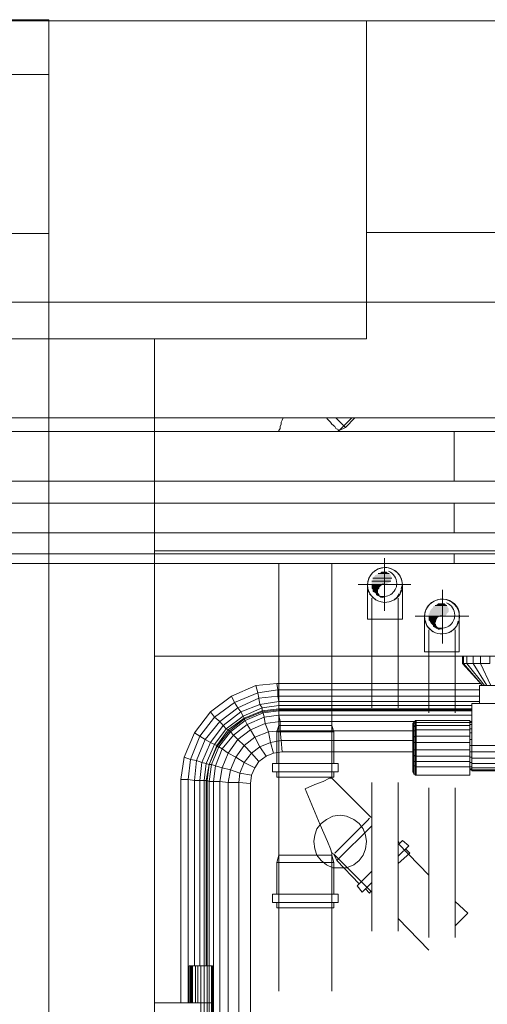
# Model space of a CAD drawing. Header units: millimetres. Extents: x 352 to 350573, y -22 to 37733.
# Tile 167 of 214: x 103922 to 104803, y 20803 to 22662. Entities that reach past the tile are written whole.
import ezdxf

# ---------------------------------------------------------------- set-up
doc = ezdxf.new("R2010")
doc.units = ezdxf.units.MM
for name, color, linetype, true_color in [('PDF$_83$-$Floor$Plan$-$В_Этаж$02_Сводный$A-DETL-MBND', 7, 'Continuous', 0xdd3700), ('PDF$_83$-$Floor$Plan$-$В_Этаж$02_Сводный$P-PIPE-CNTR', 150, 'Continuous', 0x007fff), ('PDF$_83$new_ifc_RVT-1-В_Этаж$02_Сводный$A-COLS', 7, 'Continuous', 0xdcdcdc), ('PDF$_83$new_ifc_RVT-1-В_Этаж$02_Сводный$A-DETL-MBND', 7, 'Continuous', 0xbababa), ('PDF$_83$new_ifc_RVT-1-В_Этаж$02_Сводный$A-GENM', 7, 'Continuous', 0xdd6e6e), ('PDF$_83$new_ifc_RVT-1-В_Этаж$02_Сводный$A-GLAZ', 7, 'Continuous', 0xdddd6e), ('PDF$_83$new_ifc_RVT-1-В_Этаж$02_Сводный$A-WALL', 7, 'Continuous', 0xdcdcdc), ('PDF$_83$new_ifc_RVT-1-В_Этаж$02_Сводный$M-EQPM', 7, 'Continuous', 0xbababa)]:
    doc.layers.add(name, color=color, linetype=linetype, true_color=true_color)
doc.layers.add('PDF$_83$-$Floor$Plan$-$В_Этаж$02_Сводный$M-HVAC-DUCT', color=5, linetype='Continuous')
doc.layers.add('PDF$_83$-$Floor$Plan$-$В_Этаж$02_Сводный$P-PIPE', color=3, linetype='Continuous')

msp = doc.modelspace()

# ---------------------------------------------------------------- linework, layer by layer
at = {"layer": 'PDF$_83$-$Floor$Plan$-$В_Этаж$02_Сводный$A-DETL-MBND', "lineweight": 0}
for points in [[(104418.3, 21909.8), (104416.3, 21905.9), (104414.4, 21901.9), (104414.4, 21897.9), (104412.4, 21893.9), (104412.4, 21889.9), (104410.4, 21886), (104410.4, 21884)], [(104523.8, 21886), (104547.6, 21909.8)], [(104410.4, 21635.3), (104410.4, 21329), (104412.4, 21329), (104410.4, 21329)], [(104501.9, 21329), (104505.9, 21329), (104507.9, 21329), (104509.8, 21329), (104509.8, 21635.3)], [(104410.4, 21084.3), (104412.4, 21084.3), (104410.4, 21084.3), (104410.4, 21329), (104406.4, 21317.1), (104406.4, 21257.4)], [(104412.4, 21329), (104414.4, 21329), (104418.3, 21329)], [(104414.4, 21329), (104418.3, 21329), (104422.3, 21329), (104428.3, 21329), (104432.3, 21329), (104442.2, 21329)], [(104428.3, 21329), (104422.3, 21329)], [(104432.3, 21329), (104442.2, 21329), (104446.2, 21329), (104474, 21329), (104478, 21329), (104488, 21329)], [(104474, 21329), (104446.2, 21329)], [(104478, 21329), (104488, 21329), (104491.9, 21329), (104497.9, 21329), (104501.9, 21329), (104505.9, 21329)], [(104497.9, 21329), (104491.9, 21329)], [(104509.8, 21329), (104507.9, 21329)], [(104513.8, 21257.4), (104513.8, 21317.1), (104509.8, 21329), (104509.8, 21229.5), (104583.4, 21155.9)], [(104406.4, 21317.1), (104513.8, 21317.1)], [(104406.4, 21241.5), (104406.4, 21231.5), (104513.8, 21231.5), (104513.8, 21241.5)], [(104509.8, 21229.5), (104505.9, 21229.5), (104493.9, 21223.6), (104478, 21217.6), (104460.1, 21209.7), (104488, 21142), (104501.9, 21110.2), (104507.9, 21096.3), (104509.8, 21088.3), (104509.8, 21090.3)], [(104583.4, 21155.9), (104583.4, 21155.9)], [(104583.4, 21155.9), (104583.4, 21155.9)], [(104519.8, 21074.4), (104585.4, 21140)], [(104561.6, 21134.1), (104567.5, 21140), (104561.6, 21134.1), (104559.6, 21132.1)], [(104571.5, 21144), (104575.5, 21148), (104571.5, 21144), (104567.5, 21140)], [(104577.5, 21150), (104581.4, 21154), (104577.5, 21150), (104575.5, 21148)], [(104581.4, 21154), (104581.4, 21154)], [(104537.7, 21110.2), (104559.6, 21132.1), (104537.7, 21110.2), (104535.7, 21108.2)], [(104521.8, 21094.3), (104525.8, 21098.3), (104521.8, 21094.3), (104519.8, 21092.3), (104515.8, 21088.3), (104519.8, 21092.3)], [(104529.7, 21102.2), (104535.7, 21108.2), (104529.7, 21102.2), (104525.8, 21098.3)], [(104635.2, 21082.3), (104655, 21102.2), (104643.1, 21112.2), (104635.2, 21104.2)], [(104637.1, 21108.2), (104635.2, 21110.2)], [(104692.8, 21046.5), (104635.2, 21106.2)], [(104410.4, 20827.7), (104410.4, 21084.3), (104406.4, 21070.4), (104406.4, 21010.7)], [(104422.3, 21084.3), (104428.3, 21084.3), (104422.3, 21084.3), (104418.3, 21084.3), (104414.4, 21084.3), (104412.4, 21084.3)], [(104418.3, 21084.3), (104414.4, 21084.3)], [(104446.2, 21084.3), (104474, 21084.3), (104446.2, 21084.3), (104442.2, 21084.3), (104432.3, 21084.3), (104428.3, 21084.3)], [(104442.2, 21084.3), (104432.3, 21084.3)], [(104491.9, 21084.3), (104497.9, 21084.3), (104491.9, 21084.3), (104488, 21084.3), (104478, 21084.3), (104474, 21084.3)], [(104488, 21084.3), (104478, 21084.3)], [(104507.9, 21084.3), (104505.9, 21084.3), (104501.9, 21084.3), (104497.9, 21084.3)], [(104505.9, 21084.3), (104501.9, 21084.3)], [(104513.8, 21010.7), (104513.8, 21070.4), (104509.8, 21084.3), (104507.9, 21084.3), (104509.8, 21084.3)], [(104509.8, 20827.7), (104509.8, 21084.3), (104509.8, 21088.3), (104513.8, 21086.3)], [(104561.6, 21030.6), (104519.8, 21074.4), (104513.8, 21086.3), (104585.4, 21014.7)], [(104513.8, 21086.3), (104513.8, 21086.3)], [(104513.8, 21086.3), (104513.8, 21086.3)], [(104515.8, 21088.3), (104515.8, 21088.3)], [(104635.2, 21068.4), (104657, 21088.3), (104649.1, 21096.3)], [(104406.4, 21070.4), (104513.8, 21070.4)], [(104585.4, 21054.5), (104557.6, 21026.6), (104567.5, 21014.7), (104585.4, 21032.6)], [(104573.5, 21020.7), (104581.4, 21012.7), (104583.4, 21016.7)], [(104406.4, 20994.8), (104406.4, 20984.9), (104513.8, 20984.9), (104513.8, 20994.8)], [(104742.6, 20951.1), (104766.4, 20974.9), (104742.6, 20996.8)], [(104635.2, 20965), (104692.8, 20905.3)]]:
    msp.add_lwpolyline(points, dxfattribs=at)
for points in [[(104501.9, 21907.8), (104499.9, 21909.8), (104501.9, 21907.8), (104507.9, 21901.9)], [(104509.8, 21897.9), (104507.9, 21901.9), (104509.8, 21897.9), (104515.8, 21893.9)], [(104517.8, 21909.8), (104535.7, 21891.9), (104523.8, 21886), (104521.8, 21886), (104521.8, 21888), (104521.8, 21886), (104523.8, 21886), (104535.7, 21891.9)], [(104553.6, 21909.8), (104535.7, 21891.9)], [(104517.8, 21889.9), (104515.8, 21893.9), (104517.8, 21889.9), (104521.8, 21888)], [(104521.8, 21257.4), (104398.4, 21257.4), (104398.4, 21241.5), (104521.8, 21241.5)], [(104583.4, 21155.9), (104585.4, 21155.9)], [(104521.8, 21010.7), (104398.4, 21010.7), (104398.4, 20994.8), (104521.8, 20994.8)]]:
    msp.add_lwpolyline(points, close=True, dxfattribs=at)
at = {"layer": 'PDF$_83$-$Floor$Plan$-$В_Этаж$02_Сводный$A-DETL-MBND', "color": 5, "lineweight": 0}
msp.add_lwpolyline([(104609.3, 21561.7, 1.034441), (104609.3, 21627.4, 0.970156)], format="xyb", close=True, dxfattribs=at)
for points in [[(104577.5, 21587.6), (104577.5, 21595.6), (104577.5, 21529.9), (104609.3, 21529.9), (104643.1, 21529.9), (104643.1, 21595.6), (104641.1, 21587.6)], [(104577.5, 21585.6), (104581.4, 21579.6)], [(104639.1, 21579.6), (104641.1, 21585.6)], [(104581.4, 21577.6), (104587.4, 21571.7), (104593.4, 21565.7)], [(104585.4, 21569.7), (104585.4, 21362.8)], [(104627.2, 21565.7), (104633.2, 21571.7), (104637.1, 21577.6)], [(104635.2, 21362.8), (104635.2, 21569.7)], [(104585.4, 21221.6), (104585.4, 20941.1)], [(104635.2, 20941.1), (104635.2, 21221.6)]]:
    msp.add_lwpolyline(points, dxfattribs=at)
at = {"layer": 'PDF$_83$-$Floor$Plan$-$В_Этаж$02_Сводный$A-DETL-MBND', "color": 1, "lineweight": 0}
msp.add_lwpolyline([(104684.9, 21527.9), (104684.9, 21535.9), (104684.9, 21468.2), (104718.7, 21468.2), (104750.5, 21468.2), (104750.5, 21535.9), (104750.5, 21537.9), (104750.5, 21539.9), (104750.5, 21541.8), (104750.5, 21543.8, 0.847127), (104684.9, 21535.9)], format="xyb", dxfattribs=at)
msp.add_lwpolyline([(104718.7, 21502.1, 0.973836), (104718.7, 21567.7, 1.030762)], format="xyb", close=True, dxfattribs=at)
for points in [[(104686.9, 21525.9), (104688.9, 21520)], [(104746.5, 21520), (104748.5, 21525.9)], [(104750.5, 21527.9), (104750.5, 21535.9)], [(104688.9, 21518), (104694.8, 21512), (104700.8, 21506)], [(104692.8, 21510), (104692.8, 21352.9)], [(104734.6, 21506), (104740.6, 21512), (104746.5, 21518)], [(104742.6, 21352.9), (104742.6, 21510)], [(104692.8, 21211.6), (104692.8, 20929.2)], [(104742.6, 20929.2), (104742.6, 21211.6)]]:
    msp.add_lwpolyline(points, dxfattribs=at)
at = {"layer": 'PDF$_83$-$Floor$Plan$-$В_Этаж$02_Сводный$A-DETL-MBND', "color": 5, "lineweight": 0}
msp.add_arc((104610.3, 21594.6), 32.8, 1.7357, 178.2643, dxfattribs=at)
at = {"layer": 'PDF$_83$-$Floor$Plan$-$В_Этаж$02_Сводный$M-HVAC-DUCT', "lineweight": 0}
for points in [[(105112.6, 21788.5), (105106.6, 21808.4), (105096.6, 21828.3), (105082.7, 21844.2), (105068.8, 21858.1), (105050.9, 21870.1), (105031, 21878), (105011.1, 21882), (104991.2, 21884), (104923.6, 21884), (104808.2, 21884), (104740.6, 21884), (104740.6, 21790.5), (104740.6, 21884), (102801.1, 21884), (102733.5, 21884), (102618.1, 21884), (102550.5, 21884)], [(102550.5, 21635.3), (102618.1, 21635.3), (102733.5, 21635.3), (102801.1, 21635.3), (104740.6, 21635.3), (104740.6, 21653.2), (104740.6, 21635.3), (104808.2, 21635.3), (104923.6, 21635.3), (104991.2, 21635.3), (105009.1, 21635.3), (105025, 21639.3), (105040.9, 21645.3), (105056.9, 21653.2)]]:
    msp.add_lwpolyline(points, dxfattribs=at)
msp.add_lwpolyline([(104740.6, 21693), (104740.6, 21748.7)], close=True, dxfattribs=at)
at = {"layer": 'PDF$_83$-$Floor$Plan$-$В_Этаж$02_Сводный$P-PIPE', "color": 22, "lineweight": 0, "true_color": 0xdd3700}
for points in [[(105160.3, 22126.7), (105160.3, 22128.6), (102578.4, 22128.6), (102558.5, 22134.6), (102486.9, 22134.6)], [(102486.9, 21903.9), (102558.5, 21903.9), (102578.4, 21909.8), (105160.3, 21909.8), (105160.3, 21913.8), (105160.3, 21915.8)]]:
    msp.add_lwpolyline(points, dxfattribs=at)
at = {"layer": 'PDF$_83$-$Floor$Plan$-$В_Этаж$02_Сводный$P-PIPE', "color": 150, "lineweight": 0, "true_color": 0x007fff}
for points in [[(105560.1, 21790.5), (102763.4, 21790.5)], [(102763.4, 21748.7), (105560.1, 21748.7)]]:
    msp.add_lwpolyline(points, dxfattribs=at)
at = {"layer": 'PDF$_83$-$Floor$Plan$-$В_Этаж$02_Сводный$P-PIPE', "color": 220, "lineweight": 0, "true_color": 0xff00bf}
for points in [[(105560.1, 21693), (102763.4, 21693)], [(102763.4, 21653.2), (105560.1, 21653.2)]]:
    msp.add_lwpolyline(points, dxfattribs=at)
at = {"layer": 'PDF$_83$-$Floor$Plan$-$В_Этаж$02_Сводный$P-PIPE', "color": 5, "lineweight": 0}
msp.add_lwpolyline([(104598.1, 21574.5, 0.534511), (104632.5, 21597.4, 0.303347), (104617.1, 21620.4)], format="xyb", dxfattribs=at)
at = {"layer": 'PDF$_83$-$Floor$Plan$-$В_Этаж$02_Сводный$P-PIPE', "lineweight": 0}
for points in [[(104621.2, 21601.5), (104585.4, 21601.5), (104621.2, 21601.5)], [(104623.2, 21607.5), (104587.4, 21607.5), (104623.2, 21607.5)], [(104726.7, 21555.8), (104704.8, 21555.8), (104726.7, 21555.8)], [(104706.8, 21527.9), (104692.8, 21527.9), (104706.8, 21527.9)]]:
    msp.add_lwpolyline(points, dxfattribs=at)
at = {"layer": 'PDF$_83$-$Floor$Plan$-$В_Этаж$02_Сводный$P-PIPE', "color": 1, "lineweight": 0}
msp.add_lwpolyline([(104707.5, 21514.8, 0.534511), (104741.9, 21537.7, 0.303347), (104726.5, 21560.7)], format="xyb", dxfattribs=at)
at = {"layer": 'PDF$_83$-$Floor$Plan$-$В_Этаж$02_Сводный$P-PIPE', "color": 5, "lineweight": 0}
msp.add_arc((104607.6, 21583.5), 12.9, 90, 270, dxfattribs=at)
at = {"layer": 'PDF$_83$-$Floor$Plan$-$В_Этаж$02_Сводный$P-PIPE', "color": 1, "lineweight": 0}
msp.add_arc((104717, 21523.8), 12.9, 90, 270, dxfattribs=at)
at = {"layer": 'PDF$_83$-$Floor$Plan$-$В_Этаж$02_Сводный$P-PIPE', "transparency": 33554559}
for points in [[(104603.3, 21619.4), (104615.3, 21617.4), (104601.3, 21617.4)], [(104613.3, 21619.4), (104607.3, 21619.4), (104603.3, 21619.4)], [(104613.3, 21619.4), (104603.3, 21619.4), (104615.3, 21617.4)], [(104609.3, 21619.4), (104613.3, 21619.4), (104607.3, 21619.4)], [(104607.3, 21619.4), (104613.3, 21619.4), (104613.3, 21619.4)], [(104587.4, 21603.5), (104621.2, 21601.5), (104585.4, 21601.5)], [(104585.4, 21601.5), (104621.2, 21601.5), (104621.2, 21601.5)], [(104621.2, 21601.5), (104585.4, 21601.5), (104619.2, 21599.5)], [(104585.4, 21601.5), (104619.2, 21599.5), (104585.4, 21599.5)], [(104591.4, 21611.5), (104623.2, 21607.5), (104587.4, 21607.5)], [(104587.4, 21607.5), (104623.2, 21607.5), (104623.2, 21607.5)], [(104623.2, 21607.5), (104587.4, 21607.5), (104621.2, 21603.5)], [(104587.4, 21607.5), (104621.2, 21603.5), (104587.4, 21603.5)], [(104621.2, 21603.5), (104587.4, 21603.5), (104621.2, 21601.5)], [(104621.2, 21613.5), (104593.4, 21613.5), (104591.4, 21613.5)], [(104621.2, 21613.5), (104591.4, 21613.5), (104621.2, 21611.5)], [(104591.4, 21613.5), (104621.2, 21611.5), (104591.4, 21611.5)], [(104621.2, 21611.5), (104591.4, 21611.5), (104623.2, 21607.5)], [(104597.4, 21615.4), (104621.2, 21613.5), (104593.4, 21613.5)], [(104593.4, 21613.5), (104621.2, 21613.5), (104621.2, 21613.5)], [(104601.3, 21617.4), (104617.3, 21617.4), (104597.4, 21617.4)], [(104617.3, 21617.4), (104597.4, 21617.4), (104619.2, 21615.4)], [(104597.4, 21617.4), (104619.2, 21615.4), (104597.4, 21615.4)], [(104619.2, 21615.4), (104597.4, 21615.4), (104621.2, 21613.5)], [(104615.3, 21617.4), (104601.3, 21617.4), (104617.3, 21617.4)], [(104619.2, 21599.5), (104585.4, 21599.5), (104615.3, 21597.5)], [(104585.4, 21599.5), (104615.3, 21597.5), (104585.4, 21597.5)], [(104615.3, 21597.5), (104585.4, 21597.5), (104613.3, 21595.6)], [(104585.4, 21597.5), (104613.3, 21595.6), (104585.4, 21595.6)], [(104609.3, 21595.6), (104609.3, 21595.6), (104585.4, 21595.6)], [(104609.3, 21595.6), (104585.4, 21595.6), (104613.3, 21595.6)], [(104607.3, 21595.6), (104607.3, 21595.6), (104585.4, 21595.6)], [(104607.3, 21595.6), (104585.4, 21595.6), (104609.3, 21595.6)], [(104607.3, 21595.6), (104585.4, 21595.6), (104603.3, 21593.6)], [(104585.4, 21595.6), (104603.3, 21593.6), (104585.4, 21593.6)], [(104603.3, 21593.6), (104585.4, 21593.6), (104601.3, 21591.6)], [(104585.4, 21593.6), (104601.3, 21591.6), (104585.4, 21591.6)], [(104601.3, 21591.6), (104585.4, 21591.6), (104599.4, 21589.6)], [(104585.4, 21591.6), (104599.4, 21589.6), (104585.4, 21589.6)], [(104599.4, 21589.6), (104585.4, 21589.6), (104599.4, 21587.6)], [(104585.4, 21589.6), (104599.4, 21587.6), (104585.4, 21587.6)], [(104599.4, 21587.6), (104585.4, 21587.6), (104597.4, 21585.6)], [(104585.4, 21587.6), (104597.4, 21585.6), (104587.4, 21585.6)], [(104597.4, 21585.6), (104587.4, 21585.6), (104597.4, 21581.6)], [(104587.4, 21585.6), (104597.4, 21581.6), (104587.4, 21581.6)], [(104597.4, 21581.6), (104587.4, 21581.6), (104597.4, 21579.6)], [(104587.4, 21581.6), (104597.4, 21579.6), (104591.4, 21579.6)], [(104597.4, 21579.6), (104591.4, 21579.6), (104599.4, 21577.6)], [(104591.4, 21579.6), (104599.4, 21577.6), (104593.4, 21577.6)], [(104599.4, 21577.6), (104593.4, 21577.6), (104599.4, 21575.7)], [(104593.4, 21577.6), (104599.4, 21575.7), (104593.4, 21575.7)], [(104599.4, 21575.7), (104593.4, 21575.7), (104601.3, 21573.7)], [(104593.4, 21575.7), (104601.3, 21573.7), (104597.4, 21573.7)], [(104601.3, 21573.7), (104597.4, 21573.7), (104599.4, 21573.7)], [(104597.4, 21573.7), (104601.3, 21573.7), (104601.3, 21573.7)], [(104601.3, 21573.7), (104599.4, 21573.7), (104603.3, 21571.7)], [(104599.4, 21573.7), (104603.3, 21571.7), (104601.3, 21571.7)], [(104605.3, 21571.7), (104601.3, 21571.7), (104603.3, 21571.7)], [(104601.3, 21571.7), (104603.3, 21571.7), (104605.3, 21571.7)], [(104603.3, 21571.7), (104605.3, 21571.7), (104607.3, 21569.7)], [(104696.8, 21547.8), (104730.6, 21543.8), (104694.8, 21543.8)], [(104698.8, 21549.8), (104730.6, 21547.8), (104696.8, 21547.8)], [(104730.6, 21547.8), (104696.8, 21547.8), (104730.6, 21543.8)], [(104700.8, 21551.8), (104730.6, 21549.8), (104698.8, 21549.8)], [(104730.6, 21549.8), (104698.8, 21549.8), (104730.6, 21547.8)], [(104704.8, 21555.8), (104728.6, 21553.8), (104700.8, 21553.8)], [(104728.6, 21553.8), (104700.8, 21553.8), (104728.6, 21551.8)], [(104700.8, 21553.8), (104728.6, 21551.8), (104700.8, 21551.8)], [(104728.6, 21551.8), (104700.8, 21551.8), (104730.6, 21549.8)], [(104708.8, 21557.8), (104726.7, 21555.8), (104704.8, 21555.8)], [(104704.8, 21555.8), (104726.7, 21555.8), (104726.7, 21555.8)], [(104726.7, 21555.8), (104704.8, 21555.8), (104728.6, 21553.8)], [(104710.7, 21559.7), (104724.7, 21557.8), (104708.8, 21557.8)], [(104724.7, 21557.8), (104708.8, 21557.8), (104726.7, 21555.8)], [(104714.7, 21559.7), (104722.7, 21559.7), (104710.7, 21559.7)], [(104722.7, 21559.7), (104710.7, 21559.7), (104724.7, 21557.8)], [(104718.7, 21559.7), (104720.7, 21559.7), (104714.7, 21559.7)], [(104720.7, 21559.7), (104714.7, 21559.7), (104722.7, 21559.7)], [(104694.8, 21541.8), (104726.7, 21539.9), (104692.8, 21539.9)], [(104726.7, 21539.9), (104692.8, 21539.9), (104724.7, 21535.9)], [(104692.8, 21539.9), (104724.7, 21535.9), (104692.8, 21535.9)], [(104720.7, 21535.9), (104720.7, 21535.9), (104692.8, 21535.9)], [(104720.7, 21535.9), (104692.8, 21535.9), (104724.7, 21535.9)], [(104718.7, 21535.9), (104718.7, 21535.9), (104692.8, 21535.9)], [(104718.7, 21535.9), (104692.8, 21535.9), (104720.7, 21535.9)], [(104718.7, 21535.9), (104692.8, 21535.9), (104714.7, 21533.9)], [(104692.8, 21535.9), (104714.7, 21533.9), (104692.8, 21533.9)], [(104710.7, 21533.9), (104710.7, 21533.9), (104692.8, 21533.9)], [(104710.7, 21533.9), (104692.8, 21533.9), (104714.7, 21533.9)], [(104710.7, 21533.9), (104692.8, 21533.9), (104708.8, 21531.9)], [(104692.8, 21533.9), (104708.8, 21531.9), (104692.8, 21531.9)], [(104708.8, 21531.9), (104692.8, 21531.9), (104706.8, 21527.9)], [(104692.8, 21531.9), (104706.8, 21527.9), (104692.8, 21527.9)], [(104692.8, 21527.9), (104706.8, 21527.9), (104706.8, 21527.9)], [(104706.8, 21527.9), (104692.8, 21527.9), (104706.8, 21525.9)], [(104692.8, 21527.9), (104706.8, 21525.9), (104694.8, 21525.9)], [(104730.6, 21543.8), (104694.8, 21543.8), (104728.6, 21541.8)], [(104694.8, 21543.8), (104728.6, 21541.8), (104694.8, 21541.8)], [(104728.6, 21541.8), (104694.8, 21541.8), (104726.7, 21539.9)], [(104706.8, 21525.9), (104694.8, 21525.9), (104704.8, 21522)], [(104694.8, 21525.9), (104704.8, 21522), (104696.8, 21522)], [(104704.8, 21522), (104696.8, 21522), (104706.8, 21520)], [(104696.8, 21522), (104706.8, 21520), (104698.8, 21520)], [(104706.8, 21520), (104698.8, 21520), (104706.8, 21518)], [(104698.8, 21520), (104706.8, 21518), (104700.8, 21518)], [(104706.8, 21518), (104700.8, 21518), (104706.8, 21516)], [(104700.8, 21518), (104706.8, 21516), (104700.8, 21516)], [(104706.8, 21516), (104700.8, 21516), (104708.8, 21514)], [(104700.8, 21516), (104708.8, 21514), (104704.8, 21514)], [(104708.8, 21514), (104704.8, 21514), (104710.7, 21512)], [(104704.8, 21514), (104710.7, 21512), (104706.8, 21512)], [(104710.7, 21512), (104706.8, 21512), (104708.8, 21512)], [(104706.8, 21512), (104710.7, 21512), (104710.7, 21512)], [(104714.7, 21510), (104710.7, 21510), (104708.8, 21512)], [(104708.8, 21512), (104710.7, 21512), (104714.7, 21510)], [(104714.7, 21510), (104714.7, 21510), (104710.7, 21510)]]:
    msp.add_solid(points, dxfattribs=at)
at = {"layer": 'PDF$_83$-$Floor$Plan$-$В_Этаж$02_Сводный$P-PIPE-CNTR', "color": 5, "lineweight": 0}
for points in [[(104609.3, 21545.8), (104609.3, 21645.3)], [(104559.6, 21595.6), (104659, 21595.6)]]:
    msp.add_lwpolyline(points, dxfattribs=at)
at = {"layer": 'PDF$_83$-$Floor$Plan$-$В_Этаж$02_Сводный$P-PIPE-CNTR', "color": 1, "lineweight": 0}
for points in [[(104718.7, 21484.2), (104718.7, 21585.6)], [(104667, 21535.9), (104768.4, 21535.9)]]:
    msp.add_lwpolyline(points, dxfattribs=at)
at = {"layer": 'PDF$_83$new_ifc_RVT-1-В_Этаж$02_Сводный$A-COLS', "lineweight": 0}
msp.add_lwpolyline([(103976.7, 22059), (104575.5, 22059), (104575.5, 22659.8), (103976.7, 22659.8)], close=True, dxfattribs=at)
msp.add_lwpolyline([(103976.7, 22059), (104575.5, 22059), (104575.5, 22659.8), (103976.7, 22659.8)], close=True, dxfattribs=at)
at = {"layer": 'PDF$_83$new_ifc_RVT-1-В_Этаж$02_Сводный$A-DETL-MBND', "lineweight": 0}
msp.add_lwpolyline([(103638.6, 22059), (103976.7, 22059)], dxfattribs=at)
at = {"layer": 'PDF$_83$new_ifc_RVT-1-В_Этаж$02_Сводный$A-GENM', "lineweight": 0}
msp.add_lwpolyline([(99775.6, 22257.9), (103976.7, 22257.9), (103976.7, 22661.7), (99775.6, 22661.7)], close=True, dxfattribs=at)
at = {"layer": 'PDF$_83$new_ifc_RVT-1-В_Этаж$02_Сводный$A-GLAZ', "lineweight": 0}
msp.add_lwpolyline([(103976.7, 22659.8), (103875.3, 22659.8), (103875.3, 22558.3), (103976.7, 22558.3)], close=True, dxfattribs=at)
at = {"layer": 'PDF$_83$new_ifc_RVT-1-В_Этаж$02_Сводный$A-WALL', "lineweight": 0}
msp.add_lwpolyline([(104575.5, 22259.9), (106475.1, 22259.9), (107674.6, 22259.9), (110574.8, 22259.9), (110574.8, 22659.8), (107674.6, 22659.8), (106475.1, 22659.8), (104575.5, 22659.8)], close=True, dxfattribs=at)
for points in [[(104175.7, 19536.8), (104175.7, 22059), (103976.7, 22059), (103976.7, 14460.4), (104175.7, 14460.4), (104175.7, 19457.2), (104175.7, 19260.3), (108824.3, 19260.3), (108824.3, 19459.2), (105769, 19459.2)], [(105776.9, 21460.3), (105776.9, 21659.2), (104175.7, 21659.2), (104175.7, 21460.3), (105385.1, 21460.3)]]:
    msp.add_lwpolyline(points, dxfattribs=at)
at = {"layer": 'PDF$_83$new_ifc_RVT-1-В_Этаж$02_Сводный$M-EQPM', "lineweight": 0}
for points in [[(104764.5, 21460.3), (104764.5, 21446.4), (104758.5, 21446.4), (104794.3, 21404.6), (104756.5, 21446.4), (104758.5, 21446.4), (104758.5, 21460.3)], [(104756.5, 21460.3), (104756.5, 21446.4)], [(104776.4, 21460.3), (104776.4, 21446.4), (104764.5, 21446.4), (104798.3, 21404.6)], [(104790.3, 21460.3), (104790.3, 21446.4), (104776.4, 21446.4), (104802.2, 21404.6)], [(104808.2, 21460.3), (104808.2, 21446.4), (104790.3, 21446.4), (104810.2, 21404.6)], [(104225.4, 20805.9), (104225.4, 21227.6), (104231.4, 21269.3), (104251.2, 21315.1), (104281.1, 21354.9), (104320.9, 21384.7), (104366.6, 21404.6), (104406.4, 21408.6), (104790.3, 21408.6)], [(104774.4, 21358.8), (104410.4, 21358.8), (104410.4, 21360.8), (104378.6, 21356.9), (104378.6, 21362.8), (104342.7, 21346.9), (104338.8, 21354.9), (104305, 21329), (104299, 21337), (104332.8, 21362.8), (104326.8, 21372.8), (104370.6, 21390.7), (104366.6, 21404.6)], [(104774.4, 21360.8), (104410.4, 21360.8), (104410.4, 21366.8), (104378.6, 21362.8), (104374.6, 21368.8), (104338.8, 21354.9), (104332.8, 21362.8), (104372.6, 21380.7), (104370.6, 21390.7), (104408.4, 21396.6), (104406.4, 21408.6)], [(104788.3, 21374.8), (104410.4, 21374.8), (104374.6, 21368.8), (104372.6, 21380.7), (104408.4, 21384.7), (104408.4, 21396.6), (104788.3, 21396.6)], [(104788.3, 21370.8), (104788.3, 21404.6), (104806.2, 21404.6), (104844, 21404.6)], [(104320.9, 21384.7), (104326.8, 21372.8), (104289, 21344.9), (104299, 21337), (104271.1, 21303.1), (104261.2, 21309.1), (104289, 21344.9), (104281.1, 21354.9)], [(104774.4, 21366.8), (104410.4, 21366.8), (104410.4, 21374.8), (104408.4, 21384.7), (104788.3, 21384.7)], [(104358.7, 21235.5), (104336.8, 21239.5), (104344.7, 21259.4), (104328.8, 21269.3), (104344.7, 21291.2), (104332.8, 21303.1), (104356.7, 21321), (104350.7, 21331), (104382.5, 21344.9), (104380.5, 21352.9), (104410.4, 21356.9), (104410.4, 21358.8), (104378.6, 21354.9), (104378.6, 21356.9), (104344.7, 21342.9), (104342.7, 21346.9), (104310.9, 21323), (104305, 21329), (104281.1, 21297.2), (104271.1, 21303.1), (104255.2, 21263.4), (104243.3, 21265.3), (104261.2, 21309.1), (104251.2, 21315.1)], [(104770.4, 21291.2), (104774.4, 21291.2), (104774.4, 21370.8), (105178.2, 21370.8), (105178.2, 21291.2), (105178.2, 21279.3), (104774.4, 21279.3), (104774.4, 21291.2), (105178.2, 21291.2), (105182.2, 21291.2)], [(104356.7, 19699.9), (104356.7, 21219.6), (104334.8, 21221.6), (104336.8, 21239.5), (104318.9, 21245.5), (104328.8, 21269.3), (104314.9, 21277.3), (104332.8, 21303.1), (104324.8, 21311.1), (104350.7, 21331), (104346.7, 21338.9), (104380.5, 21352.9), (104378.6, 21354.9), (104344.7, 21340.9), (104344.7, 21342.9), (104314.9, 21321), (104310.9, 21323), (104289, 21293.2), (104281.1, 21297.2), (104265.2, 21259.4), (104255.2, 21263.4), (104251.2, 21225.6), (104239.3, 21227.6), (104239.3, 20805.9)], [(104251.2, 20875.5), (104251.2, 21225.6), (104261.2, 21225.6), (104265.2, 21259.4), (104273.1, 21257.4), (104289, 21293.2), (104293, 21291.2), (104314.9, 21321), (104316.9, 21319.1), (104344.7, 21340.9), (104346.7, 21338.9), (104318.9, 21317.1), (104324.8, 21311.1), (104303, 21285.2), (104314.9, 21277.3), (104303, 21249.4), (104318.9, 21245.5), (104314.9, 21221.6), (104334.8, 21221.6), (104334.8, 19697.9)], [(104774.4, 21356.9), (104410.4, 21356.9), (104410.4, 21348.9), (104382.5, 21344.9), (104384.5, 21333), (104356.7, 21321), (104364.6, 21307.1), (104344.7, 21291.2), (104358.7, 21277.3), (104344.7, 21259.4), (104364.6, 21249.4)], [(104774.4, 21348.9), (104410.4, 21348.9), (104412.4, 21337), (104384.5, 21333), (104390.5, 21317.1), (104364.6, 21307.1), (104374.6, 21289.2), (104358.7, 21277.3), (104372.6, 21261.4)], [(104667, 21337), (104665, 21337), (104412.4, 21337), (104412.4, 21319.1), (104390.5, 21317.1), (104394.5, 21297.2), (104374.6, 21289.2), (104386.5, 21271.3)], [(104663, 21325), (104663, 21317.1), (104665, 21317.1), (104665, 21307.1), (104665, 21319.1), (104665, 21317.1), (104665, 21327), (104665, 21333), (104665, 21337), (104665, 21335), (104665, 21333), (104667, 21335), (104667, 21337), (104667, 21338.9)], [(104770.4, 21261.4), (104669, 21261.4), (104669, 21271.3), (104669, 21283.3), (104669, 21297.2), (104669, 21309.1), (104667, 21309.1), (104667, 21319.1), (104665, 21319.1), (104665, 21327), (104663, 21325), (104663, 21331), (104665, 21333), (104665, 21327), (104667, 21329), (104667, 21319.1), (104669, 21321), (104669, 21309.1), (104669, 21297.2), (104770.4, 21297.2), (104770.4, 21309.1), (104770.4, 21321), (104770.4, 21329), (104770.4, 21335), (104774.4, 21335)], [(104663, 21307.1), (104663, 21295.2), (104665, 21295.2), (104665, 21285.2), (104665, 21273.3), (104665, 21283.3), (104667, 21283.3), (104667, 21297.2), (104667, 21309.1), (104667, 21319.1), (104667, 21329), (104667, 21335), (104667, 21329), (104669, 21329), (104669, 21321), (104669, 21309.1), (104770.4, 21309.1)], [(104663, 21333), (104663, 21333)], [(104663, 21331), (104663, 21331)], [(104663, 21331), (104663, 21331)], [(104663, 21325), (104663, 21325)], [(104663, 21325), (104663, 21325)], [(104665, 21333), (104665, 21333)], [(104665, 21327), (104665, 21327)], [(104770.4, 21321), (104669, 21321), (104669, 21329), (104669, 21335), (104667, 21335), (104667, 21338.9), (104669, 21338.9), (104669, 21335), (104669, 21329), (104770.4, 21329)], [(104667, 21335), (104667, 21335)], [(104667, 21329), (104667, 21329)], [(104669, 21338.9), (104669, 21338.9)], [(104669, 21335), (104669, 21335)], [(104669, 21329), (104669, 21329)], [(104770.4, 21337), (104774.4, 21337)], [(104770.4, 21331), (104774.4, 21331)], [(104770.4, 21323), (104774.4, 21323)], [(104314.9, 19697.9), (104314.9, 21221.6), (104299, 21223.6), (104303, 21249.4), (104291, 21253.4), (104303, 21285.2), (104297, 21289.2), (104318.9, 21317.1), (104316.9, 21319.1), (104293, 21289.2), (104293, 21291.2), (104279.1, 21255.4), (104273.1, 21257.4), (104269.2, 21225.6), (104261.2, 21225.6), (104261.2, 20875.5)], [(104663, 21319.1), (104412.4, 21319.1), (104414.4, 21301.2), (104394.5, 21297.2), (104400.4, 21277.3)], [(104663, 21317.1), (104663, 21307.1), (104665, 21307.1), (104665, 21295.2), (104665, 21297.2), (104665, 21283.3), (104665, 21285.2), (104663, 21285.2), (104663, 21273.3), (104665, 21273.3), (104665, 21263.4), (104665, 21261.4), (104665, 21253.4), (104667, 21253.4), (104667, 21237.5), (104667, 21235.5)], [(104665, 21307.1), (104665, 21307.1)], [(104667, 21319.1), (104667, 21319.1)], [(104667, 21309.1), (104667, 21309.1)], [(104669, 21321), (104669, 21321)], [(104669, 21309.1), (104669, 21309.1)], [(104770.4, 21315.1), (104774.4, 21315.1)], [(104770.4, 21303.1), (104774.4, 21303.1)], [(104283.1, 20875.5), (104283.1, 20805.9), (104279.1, 20805.9), (104279.1, 20875.5), (104279.1, 21223.6), (104275.1, 21225.6), (104275.1, 20875.5), (104275.1, 20805.9), (104269.2, 20805.9), (104269.2, 20875.5), (104269.2, 21225.6), (104273.1, 21225.6), (104279.1, 21255.4), (104293, 21289.2), (104297, 21289.2), (104283.1, 21255.4), (104291, 21253.4), (104287.1, 21223.6), (104299, 21223.6), (104299, 19695.9)], [(104663, 21301.2), (104414.4, 21301.2), (104416.3, 21279.3)], [(104663, 21295.2), (104663, 21285.2)], [(104667, 21297.2), (104667, 21297.2)], [(104669, 21297.2), (104669, 21297.2)], [(104770.4, 21297.2), (104770.4, 21283.3), (104770.4, 21271.3), (104770.4, 21261.4), (104770.4, 21251.4), (104774.4, 21251.4)], [(104231.4, 21269.3), (104243.3, 21265.3), (104239.3, 21227.6), (104225.4, 21227.6)], [(104356.7, 21219.6), (104358.7, 21235.5), (104364.6, 21249.4), (104372.6, 21261.4), (104386.5, 21271.3), (104400.4, 21277.3), (104416.3, 21279.3), (104663, 21279.3), (104416.3, 21279.3), (104400.4, 21277.3), (104386.5, 21271.3), (104372.6, 21261.4), (104364.6, 21249.4), (104358.7, 21235.5), (104356.7, 21219.6), (104356.7, 20459.7)], [(104663, 21273.3), (104663, 21263.4), (104665, 21263.4), (104665, 21255.4), (104665, 21253.4), (104665, 21237.5), (104667, 21237.5)], [(104665, 21273.3), (104665, 21273.3)], [(104667, 21283.3), (104667, 21283.3)], [(104667, 21271.3), (104667, 21271.3)], [(104770.4, 21283.3), (104669, 21283.3), (104669, 21271.3), (104770.4, 21271.3)], [(104669, 21283.3), (104669, 21283.3)], [(104669, 21271.3), (104669, 21271.3)], [(104770.4, 21279.3), (104774.4, 21279.3), (104774.4, 21267.3), (104774.4, 21257.4), (105178.2, 21257.4)], [(104770.4, 21245.5), (104774.4, 21245.5), (104774.4, 21243.5), (105178.2, 21243.5), (105178.2, 21245.5), (105178.2, 21249.4), (105178.2, 21257.4), (105178.2, 21267.3), (105178.2, 21279.3), (105182.2, 21279.3)], [(104770.4, 21269.3), (104774.4, 21269.3)], [(105178.2, 21267.3), (104774.4, 21267.3)], [(104287.1, 19695.9), (104287.1, 21223.6), (104279.1, 21223.6), (104283.1, 21255.4), (104279.1, 21255.4), (104275.1, 21225.6), (104273.1, 21225.6), (104273.1, 20875.5)], [(104279.1, 21255.4), (104279.1, 21255.4)], [(104663, 21263.4), (104663, 21255.4), (104665, 21255.4), (104665, 21239.5), (104665, 21237.5)], [(104663, 21255.4), (104663, 21257.4), (104663, 21255.4), (104663, 21241.5), (104665, 21239.5)], [(104667, 21261.4), (104667, 21261.4)], [(104667, 21253.4), (104667, 21253.4)], [(104669, 21261.4), (104669, 21261.4)], [(104669, 21251.4), (104669, 21251.4)], [(104770.4, 21259.4), (104774.4, 21259.4)], [(104770.4, 21247.4), (104774.4, 21247.4)], [(105182.2, 21245.5), (105178.2, 21245.5), (104774.4, 21245.5), (104774.4, 21249.4), (104774.4, 21257.4)], [(105178.2, 21249.4), (104774.4, 21249.4)], [(104663, 21241.5), (104663, 21241.5)], [(104669, 21235.5), (104669, 21235.5)], [(104175.7, 20805.9), (104263.2, 20805.9), (104269.2, 20805.9), (104275.1, 20805.9), (104279.1, 20805.9), (104283.1, 20805.9), (104285.1, 20805.9), (104285.1, 20700.4), (104285.1, 20805.9), (104285.1, 20875.5), (104285.1, 20805.9), (104283.1, 20805.9), (104283.1, 20700.4)], [(104241.3, 20805.9), (104241.3, 20875.5), (104243.3, 20875.5), (104245.3, 20875.5), (104247.3, 20875.5), (104253.2, 20875.5), (104257.2, 20875.5), (104263.2, 20875.5), (104269.2, 20875.5), (104275.1, 20875.5), (104279.1, 20875.5), (104283.1, 20875.5), (104285.1, 20875.5)], [(104243.3, 20805.9), (104243.3, 20875.5)], [(104245.3, 20805.9), (104245.3, 20875.5)], [(104247.3, 20805.9), (104247.3, 20875.5)], [(104253.2, 20805.9), (104253.2, 20875.5)], [(104257.2, 20805.9), (104257.2, 20875.5)], [(104263.2, 20805.9), (104263.2, 20875.5)], [(104285.1, 20875.5), (104285.1, 20875.5)], [(104263.2, 20700.4), (104263.2, 20805.9), (104269.2, 20805.9), (104269.2, 20700.4)], [(104279.1, 20700.4), (104279.1, 20805.9), (104275.1, 20805.9), (104275.1, 20700.4)], [(104285.1, 20805.9), (104285.1, 20805.9)], [(104285.1, 20805.9), (104285.1, 20805.9)]]:
    msp.add_lwpolyline(points, dxfattribs=at)
for points in [[(104663, 21331), (104663, 21333), (104665, 21335), (104663, 21333)], [(104663, 21331), (104663, 21333)], [(104770.4, 21335), (104669, 21335), (104669, 21338.9), (104770.4, 21338.9)], [(104669, 21283.3), (104669, 21297.2), (104667, 21297.2), (104665, 21297.2), (104665, 21307.1), (104667, 21309.1), (104667, 21297.2), (104667, 21283.3), (104667, 21271.3), (104667, 21283.3)], [(104667, 21235.5), (104667, 21253.4), (104667, 21261.4), (104665, 21261.4), (104665, 21273.3), (104667, 21271.3), (104667, 21261.4), (104667, 21253.4), (104669, 21251.4), (104669, 21235.5)], [(104669, 21235.5), (104669, 21251.4), (104669, 21261.4), (104667, 21261.4), (104667, 21271.3), (104669, 21271.3), (104669, 21261.4), (104669, 21251.4), (104770.4, 21251.4), (104770.4, 21235.5)], [(104573.5, 21096.3), (104569.5, 21084.3), (104561.6, 21074.4), (104551.6, 21066.4), (104537.7, 21060.5), (104525.8, 21060.5), (104511.8, 21060.5), (104499.9, 21066.4), (104489.9, 21074.4), (104482, 21084.3), (104478, 21096.3), (104476, 21110.2), (104478, 21122.1), (104482, 21134.1), (104489.9, 21144), (104499.9, 21152), (104511.8, 21157.9), (104525.8, 21159.9), (104537.7, 21157.9), (104551.6, 21152), (104561.6, 21144), (104569.5, 21134.1), (104573.5, 21122.1), (104575.5, 21110.2)]]:
    msp.add_lwpolyline(points, close=True, dxfattribs=at)

doc.saveas('drawing.dxf')
